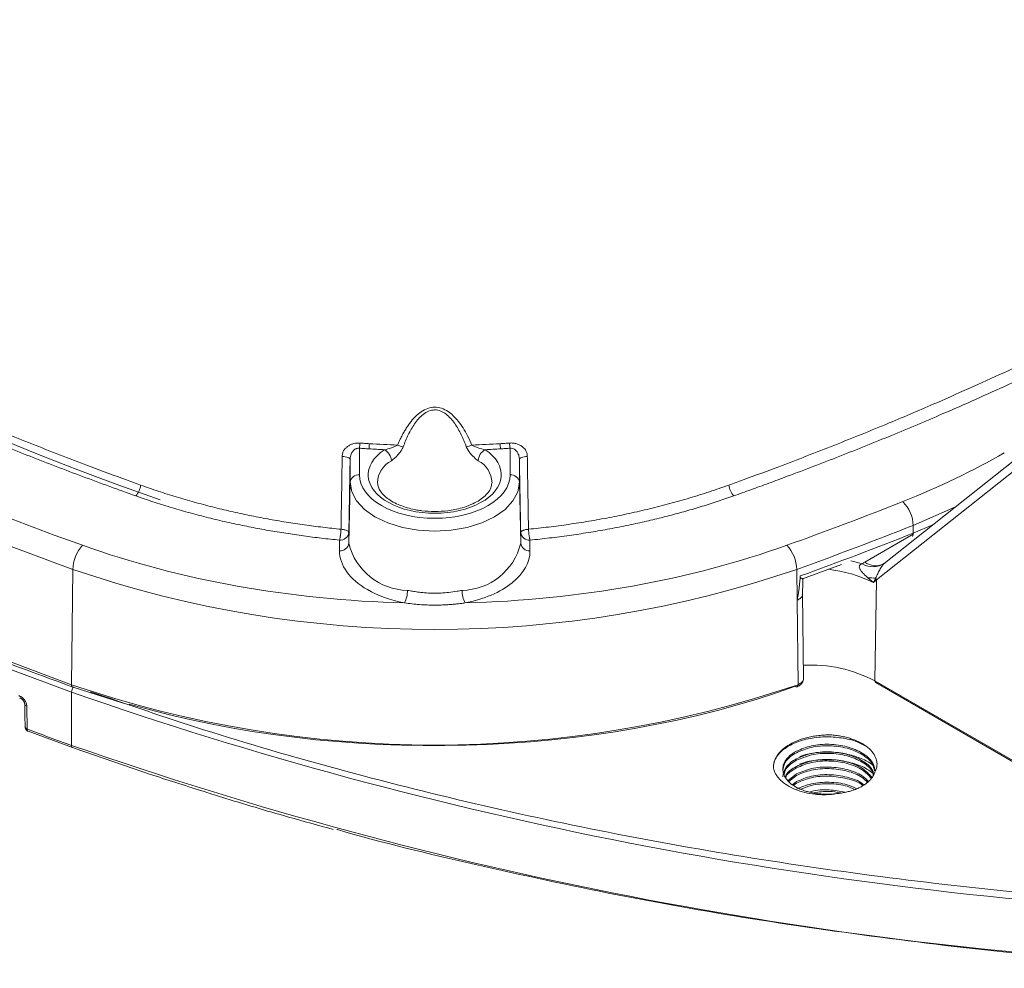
# Model space of a CAD drawing. Header units: millimetres. Extents: x 0 to 420, y 0 to 297.
# Tile 69 of 81: x 299 to 326, y 199 to 224. Entities that reach past the tile are written whole.
import ezdxf

# ---------------------------------------------------------------- set-up
doc = ezdxf.new("R2010")
doc.units = ezdxf.units.MM

msp = doc.modelspace()

# ---------------------------------------------------------------- linework, layer by layer
at = {"color": 7, "linetype": 'Continuous', "lineweight": 15}
for p, q in [((327.87303204, 214.13926356), (322.35855946, 209.75861655)), ((322.15116535, 209.31651819), (327.85177949, 213.84504028)), ((308.25004416, 212.14160085), (308.25004153, 212.85662242)), ((312.30117553, 212.85662242), (312.30117817, 212.14160085)), ((308.00007647, 211.94103029), (308.00008174, 212.55400063)), ((312.55114059, 212.55400063), (312.55113532, 211.94103029)), ((307.96502346, 210.30081678), (308.00007647, 211.94103029)), ((311.81484041, 211.93006315), (311.81393689, 211.90859269)), ((312.55113532, 211.94103029), (312.58619886, 210.30081982)), ((323.14193766, 210.57373981), (323.13896894, 210.78337325)), ((307.96501556, 210.5879285), (307.96502346, 210.30081678)), ((312.58619886, 210.30081982), (312.58620413, 210.58792698)), ((307.71505841, 210.38735185), (307.71505577, 210.10024621)), ((312.83616655, 210.10024317), (312.83616129, 210.38735641)), ((320.16296416, 209.34975451), (321.20820074, 209.73550516)), ((322.30085779, 209.7221253), (322.30609717, 209.72757467)), ((322.33829999, 209.73931108), (322.3009052, 209.72215876)), ((300.5437234, 209.60083046), (300.50913269, 206.50129921)), ((320.01678836, 208.76852576), (320.00749498, 209.6008297)), ((322.11050681, 206.60328927), (322.15116535, 209.31651819)), ((320.19204549, 206.65917806), (320.16407579, 208.94444142)), ((320.04208964, 206.50129921), (320.01678836, 208.76852576)), ((322.13121145, 206.55607171), (335.43192444, 198.87773353)), ((300.51189463, 206.29981337), (300.51189463, 204.86908457)), ((300.53066842, 206.4440658), (301.90180945, 206.00182119)), ((299.30864425, 205.92511349), (299.32003839, 205.3048951)), ((299.34224187, 205.24921534), (300.53363187, 204.81355533)), ((319.99832277, 204.10051223), (319.77042686, 203.91433577)), ((319.79653683, 203.894846), (319.99832277, 204.0596845)), ((319.99832277, 203.89637358), (319.9010136, 203.81687172)), ((319.92712357, 203.79738195), (319.99832277, 203.85554584))]:
    msp.add_line(p, q, dxfattribs=at)
at = {"color": 8, "linetype": 'Continuous', "lineweight": 15}
for p, q in [((323.13896894, 210.78337325), (324.27334347, 211.27971211)), ((323.14193766, 210.57373981), (323.68202845, 210.8099681)), ((321.83556975, 209.79218203), (323.14085501, 210.54570718)), ((321.77131688, 209.75117237), (321.45935908, 209.82819931)), ((335.43296758, 198.91239638), (322.11050681, 206.60328927))]:
    msp.add_line(p, q, dxfattribs=at)
at = {"color": 7, "linetype": 'Continuous', "lineweight": 15, "flags": 128}
for points in [[(274.95175659, 224.37475843), (276.36380114, 223.10900562), (277.84699747, 221.87067825), (279.39975981, 220.66109931), (281.02042336, 219.4815705), (282.70723243, 218.33336539), (284.45836945, 217.21772181), (286.27195097, 216.13583957), (288.14602903, 215.08888125), (290.07860033, 214.07796528), (292.06755489, 213.10419721), (294.11078011, 212.16860806), (296.20605932, 211.27221744), (298.35113766, 210.41598643), (300.5437234, 209.60083046)], [(274.89605031, 221.28741694), (276.30925917, 220.02062094), (277.79368829, 218.7812656), (279.34773479, 217.57068833), (280.96972992, 216.39018857), (282.65792062, 215.2410414), (284.41050117, 214.12447933), (286.22558549, 213.04170065), (288.1012164, 211.99387477), (290.0353682, 210.98213156), (292.02597571, 210.00755373), (294.07087231, 209.07120196), (296.16788086, 208.17407001), (298.3147399, 207.31712732), (300.50913269, 206.50129921)], [(274.9006351, 221.08487879), (276.31375439, 219.81817708), (277.79808737, 218.57891221), (279.3520206, 217.36842771), (280.97390904, 216.18801235), (282.66198779, 215.03894653), (284.41444848, 213.92246125), (286.22939846, 212.83976317), (288.10488976, 211.79201485), (290.03890854, 210.78034083), (292.02936458, 209.80583371), (294.07411498, 208.86954353), (296.17097338, 207.97247088), (298.31767569, 207.1155837), (300.51189463, 206.29981337)], [(308.00008174, 212.55400063), (307.99595662, 212.56780364), (307.98414496, 212.58129956), (307.965034, 212.59404285), (307.93920325, 212.60565037), (307.90747985, 212.61576024), (307.87083053, 212.62404857), (307.83041697, 212.63026146), (307.78750094, 212.63419666)], [(312.55114059, 212.55400063), (312.55526571, 212.56780973), (312.56706946, 212.58130108), (312.58618569, 212.59404437), (312.61200591, 212.60565189), (312.64373722, 212.61576328), (312.6803918, 212.62404553), (312.72080273, 212.6302569), (312.76372139, 212.6341997)], [(312.55113532, 211.94103029), (312.5074185, 211.68474728), (312.37792231, 211.43832435), (312.16764115, 211.21121404), (311.88465667, 211.01214505), (311.53982169, 210.84878159), (311.14641247, 210.72738885), (310.71954919, 210.65263229), (310.2756059, 210.62739511), (309.83168104, 210.65263077), (309.40479932, 210.72738885), (309.0113901, 210.84878159), (308.66656303, 211.01214961), (308.38358118, 211.21120796), (308.17330002, 211.43831827), (308.04380119, 211.68475184), (308.00007647, 211.94103029)], [(320.16393354, 208.9377043), (320.17051372, 209.24565223), (320.1730557, 209.36437114)], [(299.25294456, 205.97340242), (299.25150103, 205.98440602), (299.25177235, 205.9888692)], [(299.25293534, 205.97343359), (299.2580812, 205.69280104), (299.26431367, 205.35321824)]]:
    msp.add_lwpolyline(points, dxfattribs=at)
at = {"color": 8, "linetype": 'Continuous', "lineweight": 15, "flags": 128}
for points in [[(300.50913269, 206.50129921), (300.51019954, 206.48212474), (300.51381363, 206.46605105), (300.51984063, 206.45369414), (300.52803555, 206.4455453), (300.53065129, 206.44407417)], [(300.51189463, 204.86908457), (300.51316957, 204.85034658), (300.51691932, 204.83469188), (300.52300691, 204.82271063), (300.53121369, 204.81486674), (300.53360948, 204.81356674)]]:
    msp.add_lwpolyline(points, dxfattribs=at)
at = {"color": 7, "linetype": 'Continuous', "lineweight": 15}
for centre, radius, start, end in [((328.82676065, 285.76137116), 78.69082226, 237.0375631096, 250.7549144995), ((307.34622679, 213.02383359), 0.91915214, 349.518447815, 358.256912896), ((307.46441753, 213.00689895), 1.05338127, 350.842850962, 358.455025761), ((309.5229421, 213.53172972), 0.64121427, 247.249135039, 261.412636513), ((311.02820513, 213.53191013), 0.64140687, 278.591549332, 292.750923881), ((313.08490554, 213.0066886), 1.05147177, 181.536314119, 189.161975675), ((313.20848501, 213.02420845), 0.92265679, 181.759942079, 190.464962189), ((308.74767708, 212.49691834), 0.362657, 3.83085225, 61.598990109), ((311.80349314, 212.49694853), 0.36260299, 118.396263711, 176.173356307), ((308.22971124, 211.9108909), 0.23160421, 84.963423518, 172.522713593), ((312.32152048, 211.91091467), 0.23158136, 7.472097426, 95.039407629), ((301.8698411, 211.91276149), 0.49914492, 317.482697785, 354.735082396), ((318.68139779, 211.9127584), 0.49915961, 185.264143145, 222.516104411), ((322.20865538, 210.75294442), 0.93081106, 1.8733707, 45.976459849), ((286.76165594, 302.37605829), 98.55216311, 289.7150509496, 291.6611920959), ((307.73540173, 210.61803586), 0.23157928, 264.960296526, 352.529894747), ((312.81581679, 210.61803987), 0.23157884, 187.47150021, 275.040004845), ((286.78733198, 302.10637639), 98.48797345, 289.7712125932, 291.6618094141), ((301.53404097, 209.57366537), 0.99069008, 137.171829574, 178.428731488), ((307.73538702, 210.33095825), 0.23160614, 264.963881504, 352.522255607), ((309.57590448, 210.69379762), 1.65812292, 193.709748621, 268.8158153), ((310.97530535, 210.69381211), 1.65813776, 271.184787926, 346.28996955), ((312.81583602, 210.33095518), 0.23160606, 187.476224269, 275.035942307), ((319.01718461, 209.5736703), 0.99068272, 1.570950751, 42.827876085), ((322.05830413, 210.23408436), 0.56175232, 239.277628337, 303.098181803), ((310.2756103, 238.07613585), 30.09240169, 251.131323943, 288.868671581), ((321.92728571, 207.52970314), 1.84235444, 83.750873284, 90.143826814), ((322.40608352, 209.47832559), 0.30193527, 202.843370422, 212.405032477), ((308.75667979, 209.04272105), 0.7849857, 334.002004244, 359.511532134), ((311.79430514, 209.04265689), 0.7847425, 180.483934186, 206.001566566), ((310.27561116, 235.07781108), 30.19935649, 251.131319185, 288.868680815), ((336.28391908, 308.86884586), 108.62800816, 250.7732473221, 267.1898940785), ((334.34388557, 299.24059124), 100.25260537, 249.552070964, 250.2773477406), ((336.28391908, 307.43811706), 108.62800816, 250.7732473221, 267.1898940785)]:
    msp.add_arc(centre, radius, start, end, dxfattribs=at)
at = {"color": 8, "linetype": 'Continuous', "lineweight": 15}
for centre, radius, start, end in [((309.42979796, 211.90563339), 0.6938542, 117.489571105, 177.982142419), ((311.12177146, 211.90586183), 0.69349137, 1.999902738, 62.527155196), ((322.97171693, 210.56271909), 0.17057712, 332.946680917, 3.704367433), ((322.1274597, 210.19064694), 0.49393727, 233.775875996, 294.912945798), ((320.47473445, 206.07478013), 3.54796213, 63.256159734, 83.956357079), ((320.38449633, 203.31592755), 3.71293136, 62.298538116, 93.097471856), ((322.15860171, 206.5962304), 0.04861015, 171.650335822, 235.704032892), ((300.77052234, 206.29032361), 0.25880176, 143.158741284, 177.898602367), ((299.32663961, 206.0021389), 0.0790996, 201.302686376, 256.849918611)]:
    msp.add_arc(centre, radius, start, end, dxfattribs=at)
at = {"color": 7, "linetype": 'Continuous', "lineweight": 15}
for points, knots in [([(291.57640561, 216.55597017), (291.72550403, 216.47878773), (292.02774983, 216.32232685), (292.49141704, 216.08710906), (292.97060831, 215.84771303), (293.46591709, 215.60450022), (293.97754867, 215.35759279), (294.50582659, 215.10718427), (295.05105225, 214.8534532), (295.6135426, 214.59658592), (296.19363152, 214.33677756), (297.01029102, 213.97824372), (298.12008785, 213.5062501), (299.53477268, 212.93174961), (300.84429583, 212.42615725), (301.79344115, 212.0742908), (302.23979602, 211.91291037), (302.36687575, 211.86696445)], [0, 0, 0, 0, 0.0444659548, 0.0901394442, 0.1370247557, 0.1851267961, 0.23445113, 0.2850040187, 0.3367924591, 0.3898242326, 0.4441080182, 0.4996534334, 0.617394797, 0.7498092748, 0.8832142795, 0.9667504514, 1, 1, 1, 1]), ([(318.18434457, 211.86696431), (318.31208484, 211.91315021), (318.760472, 212.07526951), (319.71365787, 212.42868284), (321.0257983, 212.93543983), (322.44133727, 213.51049873), (323.68046821, 214.03766638), (324.74411796, 214.50783719), (325.67779412, 214.93421431), (326.56421986, 215.35173258), (327.4045594, 215.75971238), (328.20107412, 216.15678834), (328.71279918, 216.42076162), (328.96305941, 216.54985832)], [0, 0, 0, 0, 0.03346186, 0.1174560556, 0.2515612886, 0.3839599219, 0.5017461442, 0.5933297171, 0.6814499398, 0.7661465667, 0.8474528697, 0.9253964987, 1, 1, 1, 1]), ([(291.4093929, 216.24850174), (291.56200047, 216.16975726), (291.86723319, 216.01225923), (292.32935617, 215.77875269), (292.79462538, 215.54724317), (293.26334736, 215.31792769), (293.73543992, 215.09075345), (294.2109251, 214.86573461), (294.68979695, 214.64286737), (295.17205714, 214.42215276), (295.65770494, 214.20359051), (296.14674154, 213.98718067), (296.92508559, 213.64851552), (298.00239258, 213.19445086), (299.15981502, 212.72913304), (300.09672027, 212.36560307), (300.81265023, 212.09469984), (301.52557913, 211.83051157), (302.00558198, 211.65858819), (302.23775165, 211.57543161)], [0, 0, 0, 0, 0.04535865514, 0.09072253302, 0.13609468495, 0.18147816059, 0.22687600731, 0.27229126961, 0.31772698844, 0.3631862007, 0.40867193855, 0.45418722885, 0.49973509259, 0.62466191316, 0.74975650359, 0.81226869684, 0.87481994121, 0.9394524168, 1, 1, 1, 1]), ([(318.31346864, 211.57543174), (318.46745577, 211.6304141), (318.78242694, 211.74287713), (319.26214547, 211.91832104), (319.82554418, 212.12746256), (320.46397041, 212.36926298), (321.40187722, 212.73325521), (322.55941049, 213.19881917), (323.77305751, 213.71052262), (324.81908861, 214.16898877), (325.70418125, 214.56905908), (326.5780584, 214.97627954), (327.44044769, 215.39082634), (328.29237059, 215.81204215), (328.85083859, 216.09895301), (329.13003237, 216.24238778)], [0, 0, 0, 0, 0.040171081, 0.0821674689, 0.1259918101, 0.1887819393, 0.251572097, 0.3767281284, 0.50175614, 0.5849800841, 0.668106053, 0.7511525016, 0.8341379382, 0.9170809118, 1, 1, 1, 1]), ([(309.27496284, 212.94040792), (309.29352811, 212.98253091), (309.32974805, 213.0647108), (309.38817182, 213.18279878), (309.44792932, 213.29304308), (309.50935622, 213.39531117), (309.57237474, 213.4896403), (309.65620257, 213.60165947), (309.76391738, 213.72249584), (309.91251902, 213.84577542), (310.08045736, 213.93443976), (310.27139506, 213.96871149), (310.46296088, 213.93728508), (310.6320345, 213.85028188), (310.78159853, 213.7280761), (310.91594822, 213.57898365), (311.04451687, 213.39626523), (311.16775329, 213.18094031), (311.23885161, 213.02332884), (311.27625701, 212.94040818)], [0, 0, 0, 0, 0.0468429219, 0.09138826, 0.1336976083, 0.173842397, 0.2119057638, 0.2479847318, 0.3144212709, 0.3733072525, 0.4388969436, 0.4986663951, 0.5585483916, 0.6241469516, 0.6829795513, 0.7494231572, 0.824201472, 0.9075109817, 1, 1, 1, 1]), ([(309.4271992, 212.89770574), (309.46793646, 213.00680588), (309.51257699, 213.11362609), (309.61319456, 213.32042527), (309.66898555, 213.42053222), (309.79984554, 213.60897653), (309.87535393, 213.69815126), (310.00980502, 213.80222535), (310.05857164, 213.83190901), (310.16181528, 213.87356087), (310.21718573, 213.88546973), (310.32681809, 213.88642648), (310.38258869, 213.87542483), (310.48650961, 213.8351672), (310.53573093, 213.80592029), (310.62554344, 213.73772604), (310.66723941, 213.69812232), (310.74438528, 213.61300552), (310.77964752, 213.56779192), (310.87856454, 213.42667203), (310.93567421, 213.32493902), (311.037962, 213.11533446), (311.08302428, 213.00749986), (311.12402063, 212.89770593)], [0, 0, 0, 0, 0.125, 0.125, 0.25, 0.25, 0.375, 0.375, 0.4375, 0.4375, 0.5, 0.5, 0.5625, 0.5625, 0.625, 0.625, 0.6875, 0.6875, 0.75, 0.75, 0.875, 0.875, 1, 1, 1, 1]), ([(307.78749666, 212.6342012), (307.78828072, 212.65082821), (307.78980304, 212.68311115), (307.79933609, 212.72930779), (307.81433922, 212.77165024), (307.83933232, 212.81780588), (307.88187805, 212.86676746), (307.943697, 212.9149032), (308.01561786, 212.95600962), (308.09476169, 212.98389538), (308.17855423, 212.9985934), (308.23585911, 212.99678856), (308.26495655, 212.99587213)], [0, 0, 0, 0, 0.0752671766, 0.1461384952, 0.2137883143, 0.2795650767, 0.384522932, 0.5057301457, 0.6309995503, 0.7526403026, 0.8743993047, 1, 1, 1, 1]), ([(308.25004294, 212.8566175), (308.23957069, 212.85725415), (308.21879423, 212.85851723), (308.18778064, 212.85364057), (308.15803053, 212.8438792), (308.12993533, 212.82897325), (308.10391312, 212.80929734), (308.08029529, 212.78510567), (308.05885059, 212.75596301), (308.03715691, 212.71681031), (308.01745944, 212.66671167), (308.00340156, 212.60983878), (308.00112427, 212.57154305), (308.00008102, 212.55399948)], [0, 0, 0, 0, 0.07190940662, 0.14266483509, 0.21327236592, 0.28474432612, 0.35805724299, 0.4341167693, 0.51373488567, 0.60381108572, 0.73960095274, 0.88070922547, 1, 1, 1, 1]), ([(308.50436863, 212.8392601), (308.46195124, 212.84200829), (308.37711674, 212.84750467), (308.29240079, 212.85357989), (308.25004294, 212.8566175)], [0, 0, 0, 0, 0.5000015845, 1, 1, 1, 1]), ([(308.26495361, 212.9958749), (308.30699839, 212.99283611), (308.39109325, 212.98675816), (308.47530656, 212.98125156), (308.51741587, 212.97849809)], [0, 0, 0, 0, 0.4999685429, 1, 1, 1, 1]), ([(308.9201732, 212.81592104), (308.8508131, 212.81942446), (308.7120815, 212.82643186), (308.57361004, 212.83498378), (308.50436863, 212.8392601)], [0, 0, 0, 0, 0.4999589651, 1, 1, 1, 1]), ([(309.27496284, 212.94040792), (309.25665009, 212.92623798), (309.23036407, 212.91318638), (309.17274298, 212.88878105), (309.14100025, 212.87738627), (309.04558917, 212.84615413), (308.97918556, 212.8282389), (308.9201732, 212.81592104)], [0, 0, 0, 0, 0.25, 0.25, 0.5, 0.5, 1, 1, 1, 1]), ([(309.109524, 212.52114752), (309.16422316, 212.55778937), (309.22420874, 212.61181264), (309.30932947, 212.70657827), (309.33743857, 212.74120553), (309.38820085, 212.81529797), (309.41128901, 212.85509611), (309.4271992, 212.89770574)], [0, 0, 0, 0, 0.5, 0.5, 0.75, 0.75, 1, 1, 1, 1]), ([(311.12402063, 212.89770593), (311.14844329, 212.83233458), (311.18919838, 212.77294435), (311.27396599, 212.6678866), (311.31963326, 212.62076418), (311.36423543, 212.5815679)], [0, 0, 0, 0, 0.5, 0.5, 1, 1, 1, 1]), ([(311.63104668, 212.81592142), (311.57133735, 212.82838473), (311.50550387, 212.84617351), (311.409519, 212.87762728), (311.37840114, 212.88880071), (311.32041406, 212.91338658), (311.29444325, 212.92633616), (311.27625701, 212.94040818)], [0, 0, 0, 0, 0.5, 0.5, 0.75, 0.75, 1, 1, 1, 1]), ([(312.04685181, 212.83926062), (311.9776103, 212.83498428), (311.83913866, 212.8264323), (311.70040687, 212.81942485), (311.63104668, 212.81592142)], [0, 0, 0, 0, 0.50004104, 1, 1, 1, 1]), ([(312.03381173, 212.97849809), (312.07591913, 212.98125332), (312.160128, 212.98676341), (312.24422027, 212.99283585), (312.28626345, 212.99587186)], [0, 0, 0, 0, 0.5000351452, 1, 1, 1, 1]), ([(312.30117749, 212.85661809), (312.25881965, 212.85358047), (312.17410369, 212.84750522), (312.08926919, 212.84200882), (312.04685181, 212.83926062)], [0, 0, 0, 0, 0.4999984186, 1, 1, 1, 1]), ([(312.28626383, 212.99587269), (312.30302553, 212.99669887), (312.33614636, 212.99833138), (312.38516425, 212.99520339), (312.43270509, 212.9878628), (312.47877187, 212.97593658), (312.52333862, 212.959513), (312.56642704, 212.93859632), (312.61676537, 212.90765848), (312.66938361, 212.86678143), (312.72150434, 212.806575), (312.75661153, 212.72816442), (312.76128091, 212.66647462), (312.76372368, 212.63420175)], [0, 0, 0, 0, 0.0724890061, 0.1432370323, 0.2129068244, 0.2821935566, 0.3518053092, 0.422441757, 0.4947741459, 0.6158941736, 0.7209898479, 0.8540365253, 1, 1, 1, 1]), ([(312.55113941, 212.55400012), (312.55064601, 212.56534082), (312.54959758, 212.58943878), (312.54329285, 212.62736932), (312.53151189, 212.6727654), (312.51404324, 212.71681553), (312.48918949, 212.7616783), (312.45936324, 212.79970789), (312.41683868, 212.83439269), (312.36295645, 212.85774977), (312.32219754, 212.85700314), (312.30117749, 212.85661809)], [0, 0, 0, 0, 0.0771712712, 0.1639818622, 0.2605677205, 0.3963010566, 0.4864391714, 0.6109191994, 0.7225571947, 0.8569181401, 1, 1, 1, 1]), ([(307.75544488, 210.67898259), (307.75755891, 210.80697248), (307.76179829, 211.06363745), (307.76817682, 211.45138951), (307.77458863, 211.8424591), (307.78103293, 212.23683787), (307.78533834, 212.50151668), (307.78749666, 212.6342012)], [0, 0, 0, 0, 0.1978863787, 0.3968321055, 0.5968347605, 0.7978916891, 1, 1, 1, 1]), ([(308.9201732, 212.81592104), (308.62037293, 212.61509114), (308.46580233, 212.35538001), (308.51116047, 211.82579596), (308.70935645, 211.57615396), (309.37466786, 211.21059897), (309.81636737, 211.10865074), (310.73485391, 211.10865087), (311.17655334, 211.21059922), (311.84186445, 211.57615439), (312.04006023, 211.82579644), (312.08541792, 212.3553805), (311.93084711, 212.61509159), (311.63104668, 212.81592142)], [0, 0, 0, 0, 0.1666666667, 0.1666666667, 0.3333333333, 0.3333333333, 0.5, 0.5, 0.6666666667, 0.6666666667, 0.8333333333, 0.8333333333, 1, 1, 1, 1]), ([(312.76372368, 212.63420175), (312.765882, 212.50151744), (312.77018741, 212.23683892), (312.77663172, 211.8424604), (312.78304356, 211.45139069), (312.78942211, 211.06363812), (312.79366151, 210.80697271), (312.79577555, 210.67898252)], [0, 0, 0, 0, 0.2021079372, 0.403164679, 0.6031673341, 0.8021132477, 1, 1, 1, 1]), ([(308.00008102, 212.55399948), (307.99775233, 212.42166939), (307.99309779, 212.15717009), (307.98609505, 211.76224661), (307.9790823, 211.3690168), (307.97205927, 210.9774631), (307.96736473, 210.71773196), (307.96501857, 210.58792802)], [0, 0, 0, 0, 0.2004513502, 0.4006589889, 0.6006409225, 0.8004152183, 1, 1, 1, 1]), ([(312.58620186, 210.58792808), (312.58385571, 210.7177321), (312.57916117, 210.97746338), (312.57213813, 211.36901726), (312.56512538, 211.76224718), (312.55812264, 212.15717072), (312.5534681, 212.42167003), (312.55113941, 212.55400012)], [0, 0, 0, 0, 0.1995848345, 0.3993591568, 0.5993410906, 0.7995487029, 1, 1, 1, 1]), ([(312.30117749, 212.14159862), (312.30117749, 211.49622503), (311.3935512, 210.97226352), (309.15766924, 210.97226352), (308.25004294, 211.49622503), (308.25004294, 212.14159862)], [0, 0, 0, 0, 0.5, 0.5, 1, 1, 1, 1]), ([(302.36687575, 211.86696445), (302.44582491, 211.83884092), (302.60337708, 211.78271717), (302.84248314, 211.70195758), (303.08280257, 211.6239328), (303.32444296, 211.54886417), (303.56720765, 211.47668037), (303.81098509, 211.40738687), (304.05564512, 211.34096764), (304.30106656, 211.27741131), (304.54712977, 211.21670426), (304.79371862, 211.15883244), (305.04071989, 211.10378094), (305.28802338, 211.0515341), (305.5355218, 211.00207547), (305.78311087, 210.95538806), (306.03068877, 210.91145342), (306.27815659, 210.87025536), (306.52540952, 210.83176346), (306.77234215, 210.79594468), (307.01884669, 210.76274777), (307.26483982, 210.7321955), (307.51016156, 210.70403477), (307.67384736, 210.68731661), (307.75544488, 210.67898259)], [0, 0, 0, 0, 0.04785811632, 0.09550640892, 0.14294141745, 0.19015976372, 0.23715817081, 0.28393348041, 0.33048266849, 0.37680285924, 0.42289133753, 0.46874555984, 0.51436316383, 0.55974197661, 0.6048800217, 0.64977552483, 0.69442691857, 0.73883281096, 0.78299143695, 0.82690063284, 0.87055822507, 0.91396205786, 0.95711000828, 1, 1, 1, 1]), ([(310.2756059, 211.15451924), (310.15978211, 211.15839036), (309.99716741, 211.16382534), (309.7671452, 211.19915685), (309.58125604, 211.2400768), (309.37967226, 211.30485152), (309.19490944, 211.38642725), (309.03411656, 211.48285074), (308.90455119, 211.58932704), (308.81055928, 211.70121146), (308.75066142, 211.81435616), (308.74197296, 211.8852241), (308.73745139, 211.92210451)], [0, 0, 0, 0, 0.139008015, 0.1951649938, 0.2869012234, 0.3797819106, 0.4768946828, 0.5755280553, 0.675281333, 0.777020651, 0.8839592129, 1, 1, 1, 1]), ([(311.80837351, 211.91476156), (311.80448748, 211.87478171), (311.79702494, 211.79800636), (311.72113753, 211.67248296), (311.60511316, 211.54962052), (311.44657188, 211.43586516), (311.24833736, 211.33436625), (311.03362477, 211.25749664), (310.82016508, 211.2057418), (310.57576685, 211.16486545), (310.39281495, 211.15855931), (310.2756059, 211.15451924)], [0, 0, 0, 0, 0.1269158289, 0.2437230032, 0.3567815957, 0.4675461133, 0.5752014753, 0.6915130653, 0.7787813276, 0.8582751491, 1, 1, 1, 1]), ([(312.79577555, 210.67898252), (312.88555312, 210.68817783), (313.06570152, 210.70662919), (313.33566251, 210.73804195), (313.6064126, 210.7723568), (313.87774528, 210.80988482), (314.14954625, 210.85060246), (314.42167083, 210.89457663), (314.69397813, 210.9418499), (314.9663348, 210.99244823), (315.23860643, 211.04639519), (315.51065468, 211.10371383), (315.78233699, 211.16442602), (316.05350647, 211.22855257), (316.32401197, 211.29611305), (316.5936974, 211.36712637), (316.86240401, 211.44160848), (317.12996149, 211.51958077), (317.39622115, 211.6010385), (317.66093079, 211.68606944), (317.92420489, 211.77440751), (318.09749147, 211.83606228), (318.18434457, 211.86696431)], [0, 0, 0, 0, 0.0471934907, 0.0946988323, 0.142513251, 0.190633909, 0.2390579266, 0.2877824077, 0.3368046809, 0.386122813, 0.4357347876, 0.485638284, 0.535830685, 0.5863090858, 0.6370703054, 0.6881109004, 0.7394271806, 0.7910152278, 0.8428709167, 0.894989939, 0.9473678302, 1, 1, 1, 1]), ([(302.23775165, 211.57543161), (302.31389978, 211.54870678), (302.46611655, 211.49528503), (302.69735729, 211.41810285), (302.93054745, 211.34314743), (303.16590742, 211.27062581), (303.40337813, 211.20048258), (303.64297533, 211.13273261), (303.88469467, 211.06737193), (304.12853737, 211.0044017), (304.3745025, 210.94382127), (304.6225921, 210.88563221), (304.94216663, 210.81435775), (305.33477977, 210.73313042), (305.80228845, 210.64610549), (306.27407213, 210.56781764), (306.750192, 210.4984874), (307.23041007, 210.43730554), (307.55337811, 210.40401885), (307.71505665, 210.38735546)], [0, 0, 0, 0, 0.0454114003, 0.090775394, 0.1361057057, 0.1814160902, 0.2267203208, 0.2720321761, 0.317365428, 0.3627338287, 0.4081510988, 0.4536309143, 0.499186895, 0.5827266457, 0.6661230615, 0.7494623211, 0.8328307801, 0.9163147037, 1, 1, 1, 1]), ([(312.83616378, 210.38735553), (312.92445799, 210.39623658), (313.10091112, 210.41398507), (313.36434678, 210.44395528), (313.62657269, 210.47634835), (313.88751819, 210.51140532), (314.14720209, 210.54906171), (314.40561927, 210.58933477), (314.66277098, 210.6322199), (314.91865691, 210.6777182), (315.17327657, 210.72582973), (315.4266318, 210.77655311), (315.74832173, 210.84462229), (316.13588757, 210.93289657), (316.58596729, 211.04508229), (317.02897617, 211.16528001), (317.46471356, 211.29367232), (317.89391858, 211.42956475), (318.173548, 211.52678486), (318.31346864, 211.57543174)], [0, 0, 0, 0, 0.045670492, 0.0912710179, 0.1368154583, 0.1823177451, 0.227791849, 0.2732517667, 0.3187115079, 0.3641850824, 0.4096864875, 0.4552296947, 0.5008286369, 0.5842739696, 0.6675064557, 0.7506104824, 0.8336708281, 0.9167724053, 1, 1, 1, 1]), ([(307.71505665, 210.38735546), (307.71706085, 210.39446107), (307.72089298, 210.4080473), (307.72641206, 210.43164496), (307.73107606, 210.45498515), (307.73489022, 210.47739427), (307.73794254, 210.49809618), (307.74234713, 210.52983269), (307.74785428, 210.57365513), (307.75282793, 210.62894868), (307.75459055, 210.66264855), (307.75544488, 210.67898259)], [0, 0, 0, 0, 0.1072249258, 0.2050188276, 0.293189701, 0.3717174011, 0.4407106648, 0.5003724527, 0.6789454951, 0.8443876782, 1, 1, 1, 1]), ([(307.75544488, 210.67898259), (307.76430368, 210.67816581), (307.78567532, 210.67619537), (307.82172211, 210.67063288), (307.86480818, 210.66135176), (307.91031694, 210.64591374), (307.94462053, 210.62588125), (307.96233771, 210.60547904), (307.96421826, 210.59316752), (307.96501857, 210.58792802)], [0, 0, 0, 0, 0.0772709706, 0.186414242, 0.32744885, 0.5002495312, 0.7099095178, 0.8765440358, 1, 1, 1, 1]), ([(312.58620186, 210.58792808), (312.58666666, 210.59185588), (312.58752949, 210.59914712), (312.59317838, 210.60916793), (312.60257212, 210.62043882), (312.61865718, 210.63303408), (312.6405722, 210.64447407), (312.66137247, 210.65274278), (312.68391741, 210.66026578), (312.71282424, 210.6677), (312.75218509, 210.67463471), (312.77989235, 210.6773983), (312.79577555, 210.67898252)], [0, 0, 0, 0, 0.0942628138, 0.1749819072, 0.2421644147, 0.3700284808, 0.5000184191, 0.5652169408, 0.6301439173, 0.7580079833, 0.861277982, 1, 1, 1, 1]), ([(312.79577555, 210.67898252), (312.79638509, 210.66772554), (312.79765901, 210.64419871), (312.80090789, 210.60533316), (312.80500969, 210.56225621), (312.81004129, 210.51986886), (312.81632838, 210.47895769), (312.82226305, 210.4454478), (312.82918318, 210.41337748), (312.83358514, 210.39696807), (312.83616378, 210.38735553)], [0, 0, 0, 0, 0.1081089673, 0.2259451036, 0.3561888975, 0.5000063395, 0.6188001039, 0.7570057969, 0.8576554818, 1, 1, 1, 1]), ([(311.08898861, 208.69863171), (311.59793551, 208.79706025), (312.04045347, 208.98533966), (312.66748046, 209.48835182), (312.83616378, 209.79038891), (312.83616378, 210.10024659)], [0, 0, 0, 0, 0.5, 0.5, 1, 1, 1, 1]), ([(321.92266334, 209.37205285), (321.89757172, 209.39446281), (321.85104287, 209.43601889), (321.78969405, 209.49714177), (321.73908989, 209.55542821), (321.70245025, 209.61100265), (321.6857308, 209.66398805), (321.69553316, 209.70678364), (321.72601261, 209.73719183), (321.75529477, 209.74622953), (321.77131257, 209.7511733)], [0, 0, 0, 0, 0.1949084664, 0.3614300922, 0.5002053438, 0.6422050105, 0.7505416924, 0.8259778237, 0.9048071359, 1, 1, 1, 1]), ([(321.77131257, 209.7511733), (321.78158125, 209.75824162), (321.80211242, 209.77237398), (321.82442039, 209.78557841), (321.83557102, 209.79217863)], [0, 0, 0, 0, 0.5001509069, 1, 1, 1, 1]), ([(322.36506222, 209.763484), (322.36117978, 209.7605788), (322.35348846, 209.75482344), (322.34063262, 209.74219043), (322.32727316, 209.72701986), (322.31338593, 209.70921857), (322.29905264, 209.68904172), (322.27848721, 209.65780209), (322.25158984, 209.61279907), (322.22280866, 209.5601091), (322.19541092, 209.50682879), (322.17236456, 209.4595397), (322.14912639, 209.41038217), (322.13558985, 209.37905522), (322.12783449, 209.36110736)], [0, 0, 0, 0, 0.0392620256, 0.0777801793, 0.1170236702, 0.1583844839, 0.2030571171, 0.2519941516, 0.3637987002, 0.5009825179, 0.6174709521, 0.7498597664, 0.856689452, 1, 1, 1, 1]), ([(322.37724624, 209.77115467), (322.37497891, 209.76980559), (322.37040963, 209.76708684), (322.36685367, 209.764691), (322.36506222, 209.763484)], [0, 0, 0, 0, 0.4962124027, 1, 1, 1, 1]), ([(320.08341542, 209.20664524), (320.08667068, 209.24125099), (320.09350425, 209.31389684), (320.09933234, 209.3862794), (320.10238415, 209.42418163)], [0, 0, 0, 0, 0.4763623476, 1, 1, 1, 1]), ([(320.1023807, 209.42418585), (320.10242712, 209.41469683), (320.10253416, 209.39281396), (320.11826966, 209.36458828), (320.14546214, 209.34512009), (320.15665307, 209.34934388), (320.16226611, 209.35146241)], [0, 0, 0, 0, 0.1328696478, 0.3064141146, 0.6521180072, 1, 1, 1, 1]), ([(320.08341726, 209.20664792), (320.07826899, 209.15225492), (320.06461174, 209.00796194), (320.03514639, 208.86043846), (320.01678836, 208.76852576)], [0, 0, 0, 0, 0.3769621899, 1, 1, 1, 1]), ([(322.07132954, 209.24320372), (322.04233524, 209.26822634), (321.99275106, 209.3110184), (321.94322788, 209.35414464), (321.92266334, 209.37205285)], [0, 0, 0, 0, 0.58474913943, 1, 1, 1, 1]), ([(309.54163404, 209.03603029), (309.56829247, 209.03093839), (309.63440209, 209.0183111), (309.75472252, 208.99850969), (309.91537357, 208.97755352), (310.0933374, 208.96307004), (310.27446998, 208.95818777), (310.45600095, 208.96293191), (310.65709482, 208.97931746), (310.84576903, 209.00523293), (310.96466077, 209.02758435), (311.0095864, 209.03603029)], [0, 0, 0, 0, 0.05626538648, 0.13953118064, 0.2497942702, 0.38520861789, 0.49902098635, 0.61356043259, 0.7496974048, 0.90541814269, 1, 1, 1, 1]), ([(320.15756146, 208.93762674), (320.15887748, 208.92648935), (320.16337854, 208.88839719), (320.11734431, 208.82485442), (320.05031175, 208.78730464), (320.01678836, 208.76852576)], [0, 0, 0, 0, 0.1711907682, 0.5855074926, 1, 1, 1, 1]), ([(311.08898861, 208.69863171), (311.05092823, 208.6935598), (310.97481291, 208.6834167), (310.85960428, 208.6703512), (310.74376233, 208.65922627), (310.62726975, 208.65038607), (310.51021478, 208.64395803), (310.39265522, 208.64006501), (310.24551303, 208.63845542), (310.06921525, 208.64188843), (309.86480132, 208.6538107), (309.66201411, 208.67260073), (309.52881542, 208.68995609), (309.46223182, 208.69863171)], [0, 0, 0, 0, 0.0713343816, 0.1426585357, 0.2140127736, 0.2854371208, 0.3569712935, 0.4286546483, 0.5005261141, 0.6259064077, 0.750805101, 0.8754320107, 1, 1, 1, 1]), ([(296.75428576, 207.89328254), (297.19244955, 207.71434288), (298.42679191, 207.2102556), (299.70572672, 206.74449309), (300.53066842, 206.4440658)], [0, 0, 0, 0, 0.3549775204, 1, 1, 1, 1]), ([(319.9709821, 206.45688799), (319.97523451, 206.45367734), (319.9835075, 206.44743107), (319.99515207, 206.44238172), (320.00547953, 206.44044112), (320.01437221, 206.44138437), (320.02643385, 206.44660152), (320.03854977, 206.46301034), (320.04220404, 206.48704604), (320.04209411, 206.50069542), (320.04208932, 206.50129084)], [0, 0, 0, 0, 0.1125699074, 0.2190028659, 0.3192977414, 0.4134538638, 0.5014711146, 0.7483092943, 0.9890206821, 1, 1, 1, 1]), ([(320.01143834, 206.44025853), (320.03910505, 206.45419642), (320.09347734, 206.48158801), (320.15073493, 206.54155481), (320.18637679, 206.60691437), (320.18993045, 206.65301748), (320.19163192, 206.67509136)], [0, 0, 0, 0, 0.2696271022, 0.5298873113, 0.7749129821, 1, 1, 1, 1]), ([(299.09246067, 206.20661217), (299.10165676, 206.20283991), (299.12002064, 206.19530699), (299.14724514, 206.17984627), (299.17799344, 206.15865338), (299.211065, 206.13017298), (299.24379009, 206.09331219), (299.27108092, 206.05284452), (299.29150992, 206.01012754), (299.30536681, 205.96660656), (299.30755437, 205.93894142), (299.30864782, 205.92511313)], [0, 0, 0, 0, 0.08353137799, 0.16680573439, 0.25114154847, 0.37658922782, 0.50042196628, 0.62448030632, 0.74958952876, 0.87483344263, 1, 1, 1, 1]), ([(299.11676019, 206.15004784), (299.12718796, 206.1454047), (299.1475315, 206.1363464), (299.17642615, 206.11521482), (299.20131313, 206.09140805), (299.22116743, 206.06609637), (299.23554692, 206.04132369), (299.24499875, 206.01877568), (299.25035326, 205.99914822), (299.25113282, 205.98884184), (299.2515063, 205.9839042)], [0, 0, 0, 0, 0.1562591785, 0.3048459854, 0.4439071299, 0.5734813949, 0.6938328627, 0.804716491, 0.9064424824, 1, 1, 1, 1]), ([(299.26989702, 205.38755935), (299.26138222, 205.37360367), (299.26027245, 205.35639816), (299.27899414, 205.32553644), (299.29839571, 205.3125889), (299.32004395, 205.3048948)], [0, 0, 0, 0, 0.5, 0.5, 1, 1, 1, 1]), ([(299.26432025, 205.3532696), (299.26501614, 205.34604726), (299.26672136, 205.32834943), (299.27481627, 205.31243435), (299.27960771, 205.30301409)], [0, 0, 0, 0, 0.4080920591, 1, 1, 1, 1]), ([(299.27960771, 205.30301409), (299.28945124, 205.28987277), (299.3037776, 205.2707468), (299.32803743, 205.25450929), (299.33991973, 205.25102892), (299.3446561, 205.24964161)], [0, 0, 0, 0, 0.5690697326, 0.828228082, 1, 1, 1, 1]), ([(321.84625134, 204.85914547), (321.77598819, 204.89722443), (321.59414754, 204.99577257), (321.21387242, 205.08009827), (320.75822527, 205.11092024), (320.30639336, 205.0587934), (319.9120784, 204.93193472), (319.60614062, 204.74317861), (319.41481278, 204.51123956), (319.37707456, 204.33665036), (319.38343225, 204.24927926), (319.38358464, 204.24718499)], [0, 0, 0, 0, 0.08072963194, 0.20892783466, 0.33890014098, 0.47251444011, 0.60356899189, 0.7310456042, 0.86377517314, 0.99673472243, 1, 1, 1, 1]), ([(319.38358707, 204.2471814), (319.38280002, 204.264404), (319.3812327, 204.29870041), (319.38547626, 204.34997125), (319.39459409, 204.4007414), (319.40904664, 204.45102079), (319.42870787, 204.50080307), (319.45362092, 204.55009233), (319.50826567, 204.6386126), (319.61655385, 204.76128261), (319.81409299, 204.90080366), (320.05585575, 205.0149253), (320.28821853, 205.08325632), (320.48479551, 205.12107114), (320.63642662, 205.14024306), (320.79080104, 205.15071184), (320.89442678, 205.14987067), (320.94652758, 205.14944775)], [0, 0, 0, 0, 0.0360537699, 0.0717960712, 0.1073519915, 0.1428485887, 0.1784135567, 0.2141738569, 0.2502543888, 0.3750774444, 0.5000122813, 0.6248542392, 0.7498084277, 0.8126764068, 0.874876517, 0.9370905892, 1, 1, 1, 1]), ([(322.11706328, 204.17209435), (322.10037887, 204.25492401), (322.06385161, 204.43626339), (321.78591263, 204.67491628), (321.37345581, 204.84872129), (320.88362202, 204.91657409), (320.38529715, 204.8774971), (320.12731456, 204.76777654), (319.99832277, 204.71291604)], [0, 0, 0, 0, 0.1439577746, 0.3151674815, 0.4863771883, 0.657583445, 0.8287910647, 1, 1, 1, 1]), ([(320.94652758, 205.14944775), (320.97066342, 205.14726216), (321.01889552, 205.14289458), (321.09045162, 205.1338374), (321.16126569, 205.12294849), (321.25435364, 205.10584735), (321.36744843, 205.0796502), (321.53937899, 205.02703574), (321.73541944, 204.94241578), (321.92707487, 204.81401508), (322.06954366, 204.66579245), (322.13961824, 204.52989606), (322.16549386, 204.41811217), (322.16714462, 204.33363743), (322.1523535, 204.24978666), (322.12810341, 204.19548011), (322.11591487, 204.16818464)], [0, 0, 0, 0, 0.0313831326, 0.0627148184, 0.0940661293, 0.1255080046, 0.1881877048, 0.2503150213, 0.3751772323, 0.5000865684, 0.6248077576, 0.7497091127, 0.8130841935, 0.8753330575, 0.9373401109, 1, 1, 1, 1]), ([(300.53363187, 204.81355533), (301.22185553, 204.57079888), (302.36649904, 204.16704991), (303.54421028, 203.79650575), (304.01381569, 203.64875345)], [0, 0, 0, 0, 0.6012559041, 1, 1, 1, 1]), ([(321.0833688, 203.57210848), (321.05766729, 203.56926184), (321.0062646, 203.5635686), (320.92846894, 203.55859222), (320.85054984, 203.55624256), (320.77273858, 203.55677487), (320.69535632, 203.56011108), (320.61869831, 203.56624914), (320.54306356, 203.57515116), (320.46874519, 203.58678219), (320.39603225, 203.60106751), (320.31021405, 203.62161508), (320.17151319, 203.66239352), (320.00512456, 203.73309465), (319.86094625, 203.8266408), (319.76003146, 203.91942999), (319.68961443, 204.01274719), (319.64745063, 204.10824298), (319.62710832, 204.21570023), (319.63823749, 204.32936047), (319.69110678, 204.44709545), (319.76639126, 204.54309308), (319.8487766, 204.61701998), (319.92577329, 204.67166569), (319.97658874, 204.70055631), (319.99832393, 204.71291363)], [0, 0, 0, 0, 0.0247679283, 0.0495355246, 0.0743027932, 0.0990697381, 0.1238363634, 0.1486026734, 0.1733686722, 0.1981343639, 0.2228997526, 0.2476648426, 0.2881549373, 0.3745023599, 0.4487670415, 0.5014682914, 0.5624152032, 0.6233592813, 0.6702106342, 0.7488199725, 0.8192908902, 0.8796533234, 0.9298974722, 0.9700151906, 1, 1, 1, 1]), ([(319.99832393, 204.67208659), (319.8826237, 204.60954709), (319.78997417, 204.53375325), (319.6647413, 204.3677221), (319.63220723, 204.27755346), (319.63220741, 204.18734767)], [0, 0, 0, 0, 0.5, 0.5, 1, 1, 1, 1]), ([(319.99832277, 204.67208831), (320.12732368, 204.72695073), (320.38532451, 204.83667515), (320.88351252, 204.87572323), (321.37386605, 204.80798029), (321.78438199, 204.63380101), (322.04884881, 204.41337271), (322.0840548, 204.25251148), (322.09776793, 204.18985423)], [0, 0, 0, 0, 0.1773672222, 0.3547330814, 0.5320974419, 0.7094655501, 0.8868335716, 1, 1, 1, 1]), ([(322.07485848, 204.09608595), (322.06526993, 204.13491145), (322.03154864, 204.27145407), (321.78192624, 204.47004054), (321.37452371, 204.64478981), (320.88333712, 204.71238019), (320.38536836, 204.67337226), (320.1273383, 204.56364248), (319.99832277, 204.50877738)], [0, 0, 0, 0, 0.0736157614, 0.2588939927, 0.444172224, 0.6294466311, 0.8147226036, 1, 1, 1, 1]), ([(319.99832277, 204.46795574), (320.12734523, 204.52281955), (320.38538909, 204.63254674), (320.88325367, 204.67153738), (321.3748367, 204.60402014), (321.7807577, 204.42899561), (322.02531307, 204.23861508), (322.0585274, 204.11112785), (322.06634482, 204.08112211)], [0, 0, 0, 0, 0.1884021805, 0.3768028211, 0.5652018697, 0.7536048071, 0.9420077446, 1, 1, 1, 1]), ([(322.04938071, 204.33676302), (322.04754225, 204.33858955), (321.97432842, 204.41132782), (321.74809373, 204.51872676), (321.39445826, 204.6381843), (320.99444154, 204.69467477), (320.58965621, 204.6874335), (320.27440331, 204.64228397), (320.12655153, 204.58343336), (320.08966289, 204.56875029)], [0, 0, 0, 0, 0.0048824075, 0.1944337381, 0.3795412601, 0.5600066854, 0.747670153, 0.9370443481, 1, 1, 1, 1]), ([(319.63220741, 204.02403943), (319.63220721, 204.11424523), (319.66474127, 204.20441389), (319.78997414, 204.37044507), (319.88262368, 204.44623892), (319.99832393, 204.50877843)], [0, 0, 0, 0, 0.5, 0.5, 1, 1, 1, 1]), ([(319.66843938, 204.08348896), (319.68114024, 204.13951946), (319.71435082, 204.28602967), (319.88990592, 204.3984987), (319.99832277, 204.46795574)], [0, 0, 0, 0, 0.3824341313, 1, 1, 1, 1]), ([(322.0284548, 204.01458179), (321.95091079, 204.09907185), (321.79328056, 204.2708219), (321.37027087, 204.4398251), (320.88447124, 204.50846951), (320.38508483, 204.46918421), (320.12724378, 204.35949141), (319.99832277, 204.30464481)], [0, 0, 0, 0, 0.194890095, 0.3961695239, 0.5974446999, 0.7987215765, 1, 1, 1, 1]), ([(319.99832277, 204.26381708), (320.12723779, 204.31866071), (320.38506684, 204.42834755), (320.88454319, 204.46767749), (321.37000096, 204.39886348), (321.78620168, 204.23369112), (321.93986609, 204.06713122), (322.01315286, 203.98769424)], [0, 0, 0, 0, 0.203592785, 0.4071840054, 0.6107735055, 0.8143672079, 1, 1, 1, 1]), ([(322.06917393, 204.10197034), (322.01455904, 204.14777515), (321.86991325, 204.26908774), (321.52552162, 204.40008949), (321.08790236, 204.48642536), (320.63066156, 204.48858875), (320.27929641, 204.44288173), (320.12121774, 204.37676515), (320.08581172, 204.36195654)], [0, 0, 0, 0, 0.1247501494, 0.3303968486, 0.5281550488, 0.7326480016, 0.9401192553, 1, 1, 1, 1]), ([(321.0833688, 203.57210848), (321.05970603, 203.5683464), (321.01258057, 203.56085404), (320.94081628, 203.55270786), (320.86876476, 203.54691962), (320.79632155, 203.54370084), (320.72351726, 203.5429949), (320.65035036, 203.54481854), (320.57681284, 203.54915948), (320.43201013, 203.56266191), (320.22009945, 203.59917948), (319.96368658, 203.68151963), (319.74155289, 203.79219708), (319.59526141, 203.9052947), (319.50402458, 204.00469084), (319.44989639, 204.08310354), (319.40814276, 204.16417552), (319.39177415, 204.21950653), (319.38358707, 204.2471814)], [0, 0, 0, 0, 0.03152265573, 0.06277874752, 0.09387898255, 0.12493573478, 0.15606184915, 0.18736942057, 0.21896861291, 0.25096657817, 0.37577118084, 0.50063597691, 0.62522824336, 0.75000918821, 0.8121899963, 0.87517619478, 0.93756698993, 1, 1, 1, 1]), ([(319.99832277, 204.30464481), (319.88425499, 204.23653911), (319.74353122, 204.1525181), (319.71123521, 204.04256727), (319.70511768, 204.02174032)], [0, 0, 0, 0, 0.8105793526, 1, 1, 1, 1]), ([(319.71429779, 204.00629707), (319.71816629, 204.01846856), (319.75020855, 204.11928325), (319.88223555, 204.19619286), (319.99832277, 204.26381708)], [0, 0, 0, 0, 0.1207312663, 1, 1, 1, 1]), ([(321.92774754, 203.90219709), (321.87858008, 203.95358269), (321.74699956, 204.09109936), (321.36811217, 204.23463536), (320.88504688, 204.30461156), (320.38494079, 204.26497382), (320.12719579, 204.15533291), (319.99832277, 204.10051223)], [0, 0, 0, 0, 0.1297922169, 0.3473461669, 0.5648956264, 0.782446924, 1, 1, 1, 1]), ([(319.99832277, 204.0596845), (320.12718061, 204.11450103), (320.38489536, 204.22413369), (320.88522951, 204.26387014), (321.36742669, 204.1934748), (321.73612235, 204.05614667), (321.8615296, 203.92678583), (321.90378442, 203.88319888)], [0, 0, 0, 0, 0.2218207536, 0.4436399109, 0.6654570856, 0.8872788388, 1, 1, 1, 1]), ([(322.11591487, 204.16818464), (322.11126328, 204.15336879), (322.10198604, 204.12381972), (322.08208398, 204.08030269), (322.05785941, 204.03762374), (322.02887592, 203.99582813), (321.98800949, 203.94602189), (321.93139882, 203.889717), (321.85531296, 203.82868455), (321.79589032, 203.79230253), (321.76609089, 203.77405757)], [0, 0, 0, 0, 0.10035023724, 0.20014071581, 0.29976249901, 0.39960863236, 0.50006952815, 0.66693968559, 0.83297599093, 1, 1, 1, 1]), ([(321.80792932, 203.80722278), (321.79443534, 203.82014984), (321.69355308, 203.91679375), (321.36349567, 204.02825906), (320.88627794, 204.1010769), (320.38463315, 204.06069332), (320.12709322, 203.95114696), (319.99832277, 203.89637358)], [0, 0, 0, 0, 0.0371690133, 0.2778790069, 0.5185840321, 0.7592910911, 1, 1, 1, 1]), ([(319.99832277, 203.85554584), (320.12706105, 203.91030343), (320.38453661, 204.01981819), (320.88666406, 204.06043874), (321.36204773, 203.98672043), (321.68327631, 203.88214804), (321.77809738, 203.79369901), (321.7839662, 203.78822457)], [0, 0, 0, 0, 0.2459444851, 0.4918870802, 0.7378275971, 0.9837731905, 1, 1, 1, 1]), ([(321.60748418, 203.70737035), (321.52802154, 203.74501708), (321.31806009, 203.84448975), (320.88091866, 203.89346211), (320.38597309, 203.85743133), (320.12753985, 203.74730458), (319.99832277, 203.692241)], [0, 0, 0, 0, 0.1687239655, 0.4458136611, 0.7229058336, 1, 1, 1, 1]), ([(320.12030628, 203.69462425), (320.21137437, 203.73232223), (320.43268655, 203.82393523), (320.88130676, 203.85087408), (321.29941806, 203.80789827), (321.49464742, 203.71679373), (321.55873608, 203.68688651)], [0, 0, 0, 0, 0.21933272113, 0.53301879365, 0.84670236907, 1, 1, 1, 1]), ([(304.01381569, 203.64875345), (304.19265375, 203.59121234), (304.9590496, 203.34462464), (306.13789133, 202.99781963), (307.14695531, 202.72026815), (307.54880226, 202.60973678)], [0, 0, 0, 0, 0.154806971, 0.6634125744, 1, 1, 1, 1]), ([(321.30485136, 203.61413477), (321.16650718, 203.63913764), (320.87158377, 203.69243899), (320.52044349, 203.67560455), (320.37024226, 203.62011246), (320.35371553, 203.61400663)], [0, 0, 0, 0, 0.4401913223, 0.9384039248, 1, 1, 1, 1]), ([(320.46613171, 203.59643259), (320.60482384, 203.61791957), (320.84331362, 203.65486777), (321.08180323, 203.60966618), (321.18160081, 203.59075128)], [0, 0, 0, 0, 0.5815432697, 1, 1, 1, 1]), ([(321.76609089, 203.77405757), (321.74732467, 203.76360025), (321.70989691, 203.74274394), (321.64971246, 203.71413266), (321.58686743, 203.68765914), (321.52105344, 203.66350728), (321.43748914, 203.63686015), (321.33457019, 203.61024699), (321.21106022, 203.58636342), (321.12601668, 203.57686952), (321.0833688, 203.57210848)], [0, 0, 0, 0, 0.1003502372, 0.2001407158, 0.299762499, 0.3996086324, 0.5000695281, 0.6669396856, 0.8329759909, 1, 1, 1, 1]), ([(307.64412526, 202.60835646), (307.64823001, 202.60715339), (308.85839519, 202.25246364), (311.3679916, 201.65472115), (315.16625932, 200.83094523), (319.05137488, 200.14628699), (322.98971916, 199.60411571), (325.74806485, 199.28304497), (327.19395424, 199.1810814), (327.30606473, 199.17317541)], [0, 0, 0, 0, 0.0006699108, 0.1975036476, 0.3943515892, 0.5911857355, 0.7880331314, 0.9835646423, 1, 1, 1, 1])]:
    msp.add_open_spline(points, degree=3, knots=knots, dxfattribs=at)
for points in [[(300.80747441, 210.24713879), (296.73801462, 211.70612248), (292.90712695, 213.37565387), (289.36164552, 215.2353223)], [(308.51741232, 212.97850239), (308.76924185, 212.96237422), (309.02187426, 212.94966393), (309.27496284, 212.94040792)], [(311.27625701, 212.94040818), (311.52934576, 212.94966426), (311.78197835, 212.96237463), (312.03380806, 212.97850288)], [(311.36423555, 212.58156779), (311.39050106, 212.55841534), (311.41652787, 212.53806545), (311.44169596, 212.52114784)], [(325.58776528, 212.73497702), (324.75241337, 212.25273863), (323.84255558, 211.81443395), (322.8555282, 211.42224706)], [(322.8555282, 211.42224706), (321.82984344, 211.0147), (320.80151588, 210.62637069), (319.74374603, 210.24713879)], [(309.46223182, 208.69863171), (306.39542803, 208.77895486), (303.41542198, 209.31213681), (300.80747441, 210.24713879)], [(319.74374603, 210.24713879), (317.13579846, 209.31213681), (314.1557924, 208.77895486), (311.08898861, 208.69863171)], [(307.71505665, 210.10024659), (307.71505665, 209.70822101), (307.98484207, 209.33222219), (308.46502543, 209.05501824)], [(322.12783449, 209.36110736), (322.10785418, 209.32117844), (322.08921765, 209.28169346), (322.07132954, 209.24320372)], [(322.1511599, 209.316523), (322.12506761, 209.292378), (322.09844951, 209.26793093), (322.07132954, 209.24320372)], [(308.46502543, 209.05501824), (308.74518093, 208.89328791), (309.08655303, 208.77128667), (309.46223182, 208.69863171)], [(302.06090771, 205.97956647), (307.76921207, 204.3339437), (314.54960039, 204.51464788), (319.9709821, 206.45688799)]]:
    msp.add_open_spline(points, degree=3, dxfattribs=at)
at = {"color": 8, "linetype": 'Continuous', "lineweight": 15}
for points, knots in [([(320.04208964, 206.50129313), (320.07591802, 206.52003541), (320.14354008, 206.55750074), (320.19136157, 206.62221157), (320.18659705, 206.66167637), (320.18507809, 206.67425803)], [0, 0, 0, 0, 0.4054317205, 0.8104475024, 1, 1, 1, 1]), ([(301.02373913, 206.311583), (302.02988919, 205.96464142), (304.18990302, 205.21982351), (307.64989225, 204.21726211), (311.3595151, 203.27815412), (315.16840305, 202.46612208), (319.05123255, 201.78061552), (322.98810028, 201.23010146), (326.96301849, 200.80235305), (329.63443592, 200.62983561), (330.9701695, 200.54357528)], [0, 0, 0, 0, 0.1103970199, 0.2370015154, 0.3644456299, 0.4918981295, 0.6193420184, 0.7467950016, 0.8733951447, 1, 1, 1, 1]), ([(299.32003839, 205.3048951), (299.32117007, 205.29279135), (299.32343349, 205.26858322), (299.33334042, 205.25083511), (299.34165758, 205.25024644), (299.34254876, 205.25018337)], [0, 0, 0, 0, 0.4716831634, 0.943391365, 1, 1, 1, 1])]:
    msp.add_open_spline(points, degree=3, knots=knots, dxfattribs=at)

doc.saveas('drawing.dxf')
